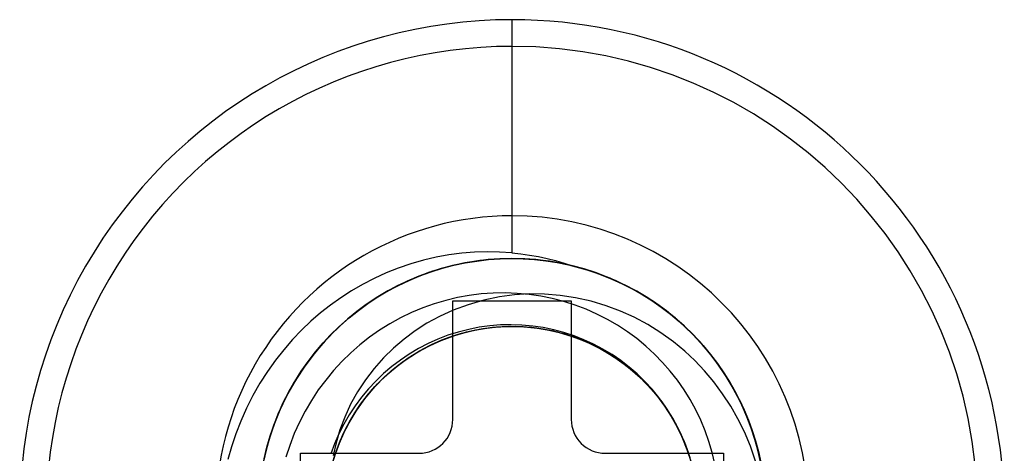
# Model space of a CAD drawing. Header units: millimetres. Extents: x -93 to 0, y 0 to 191.
# Tile 66 of 150: x -88.51 to -82.69, y 148.6 to 151.16. Entities that reach past the tile are written whole.
import ezdxf

# ---------------------------------------------------------------- set-up
doc = ezdxf.new("R2010")
doc.units = ezdxf.units.MM
doc.layers.add('MAIN-1', color=7, linetype='Continuous')
doc.layers.add('MAIN-2', color=7, linetype='Continuous')

msp = doc.modelspace()

# ---------------------------------------------------------------- linework, layer by layer
at = {"layer": 'MAIN-1'}
for p, q in [((-85.95, 148.8), (-85.95, 149.5)), ((-85.95, 149.5), (-85.25, 149.5)), ((-85.25, 149.5), (-85.25, 148.8)), ((-86.85, 147.9), (-86.85, 148.6)), ((-86.85, 148.6), (-86.15, 148.6)), ((-85.05, 148.6), (-84.35, 148.6)), ((-84.35, 148.6), (-84.35, 147.9))]:
    msp.add_line(p, q, dxfattribs=at)
for centre, radius, start, end in [((-85.6, 148.25), 1.7525, 89.99998, 270.00002), ((-85.6, 148.25), 1.7525, 270.00002, 89.99998), ((-86.15, 148.8), 0.2, 270.00002, 0), ((-85.05, 148.8), 0.2, 180.00002, 270.00002)]:
    msp.add_arc(centre, radius, start, end, dxfattribs=at)
at = {"layer": 'MAIN-2'}
for p, q in [((-85.6, 151.16), (-85.6, 149.7836)), ((-85.6, 151.16), (-85.6, 151.16)), ((-85.6, 151.0025), (-85.6, 150.0025)), ((-85.6, 151.0025), (-85.6, 151.0025)), ((-85.6, 150.0025), (-85.6, 150.0025)), ((-86.0479, 149.7576), (-86.1232, 149.74)), ((-85.9726, 149.7713), (-86.0479, 149.7576)), ((-85.8973, 149.7811), (-85.9726, 149.7713)), ((-85.8222, 149.7872), (-85.8973, 149.7811)), ((-85.7475, 149.7896), (-85.8222, 149.7872)), ((-85.6734, 149.7884), (-85.7475, 149.7896)), ((-85.6, 149.75), (-85.6952, 149.747)), ((-85.6, 149.7836), (-85.6734, 149.7884)), ((-85.6, 149.7497), (-85.671, 149.7481)), ((-85.6, 149.7499), (-85.6709, 149.7482)), ((-85.6, 149.7498), (-85.6705, 149.7482)), ((-85.6, 149.7498), (-85.6702, 149.7481)), ((-85.6, 149.7497), (-85.6702, 149.7481)), ((-85.6, 149.7496), (-85.6699, 149.748)), ((-85.6, 149.7498), (-85.6697, 149.7482)), ((-85.6692, 149.7481), (-85.6, 149.7498)), ((-85.6, 149.7836), (-85.5478, 149.778)), ((-85.6, 149.75), (-85.6, 149.75)), ((-85.6, 149.75), (-85.6, 149.75)), ((-85.5398, 149.7488), (-85.6, 149.75)), ((-85.5305, 149.7482), (-85.6, 149.7499)), ((-85.6, 149.7498), (-85.5332, 149.7484)), ((-85.53, 149.7482), (-85.6, 149.7498)), ((-85.53, 149.7481), (-85.6, 149.7498)), ((-85.5262, 149.7479), (-85.6, 149.7498)), ((-85.5303, 149.7481), (-85.6, 149.7497)), ((-85.5245, 149.7477), (-85.6, 149.7497)), ((-85.5284, 149.748), (-85.6, 149.7496)), ((-85.5478, 149.778), (-85.4958, 149.7706)), ((-85.4797, 149.7451), (-85.5398, 149.7488)), ((-85.4958, 149.7706), (-85.4441, 149.7614)), ((-85.4441, 149.7614), (-85.3929, 149.7503)), ((-85.3929, 149.7503), (-85.3421, 149.7375)), ((-86.272, 149.6932), (-86.3444, 149.6645)), ((-86.1981, 149.7185), (-86.272, 149.6932)), ((-86.1232, 149.74), (-86.1981, 149.7185)), ((-86.0179, 149.6904), (-86.0854, 149.669)), ((-86.0178, 149.6905), (-86.0853, 149.6691)), ((-86.0169, 149.6908), (-86.0847, 149.6694)), ((-86.0163, 149.691), (-86.0836, 149.6698)), ((-86.0781, 149.6717), (-86.0115, 149.6924)), ((-85.9781, 149.7016), (-86.0702, 149.6744)), ((-85.9519, 149.7078), (-86.0205, 149.6895)), ((-85.951, 149.7081), (-86.0194, 149.6899)), ((-85.9496, 149.7084), (-86.0183, 149.6902)), ((-85.9496, 149.7085), (-86.0179, 149.6904)), ((-85.9494, 149.7087), (-86.0178, 149.6905)), ((-85.9482, 149.7089), (-86.0169, 149.6908)), ((-85.948, 149.709), (-86.0163, 149.691)), ((-86.0115, 149.6924), (-85.9441, 149.7099)), ((-85.8846, 149.7227), (-85.9781, 149.7016)), ((-85.8824, 149.7229), (-85.9519, 149.7078)), ((-85.8818, 149.7231), (-85.951, 149.7081)), ((-85.8806, 149.7234), (-85.9496, 149.7085)), ((-85.8803, 149.7233), (-85.9496, 149.7084)), ((-85.8802, 149.7235), (-85.9494, 149.7087)), ((-85.879, 149.7237), (-85.9482, 149.7089)), ((-85.879, 149.7237), (-85.948, 149.709)), ((-85.9441, 149.7099), (-85.876, 149.7242)), ((-85.7902, 149.7379), (-85.8846, 149.7227)), ((-85.8123, 149.7346), (-85.8824, 149.7229)), ((-85.812, 149.7348), (-85.8818, 149.7231)), ((-85.811, 149.735), (-85.8806, 149.7234)), ((-85.8105, 149.7349), (-85.8803, 149.7233)), ((-85.8105, 149.735), (-85.8802, 149.7235)), ((-85.8093, 149.7351), (-85.879, 149.7237)), ((-85.8096, 149.7351), (-85.879, 149.7237)), ((-85.876, 149.7242), (-85.8074, 149.7353)), ((-85.7418, 149.743), (-85.8123, 149.7346)), ((-85.7416, 149.7432), (-85.812, 149.7348)), ((-85.7409, 149.7433), (-85.811, 149.735)), ((-85.7404, 149.7432), (-85.8105, 149.7349)), ((-85.7404, 149.7432), (-85.8105, 149.735)), ((-85.7398, 149.7432), (-85.8096, 149.7351)), ((-85.7395, 149.7433), (-85.8093, 149.7351)), ((-85.8074, 149.7353), (-85.7384, 149.7433)), ((-85.6952, 149.747), (-85.7902, 149.7379)), ((-85.671, 149.7481), (-85.7418, 149.743)), ((-85.6709, 149.7482), (-85.7416, 149.7432)), ((-85.6705, 149.7482), (-85.7409, 149.7433)), ((-85.6702, 149.7481), (-85.7404, 149.7432)), ((-85.6702, 149.7481), (-85.7404, 149.7432)), ((-85.6699, 149.748), (-85.7398, 149.7432)), ((-85.6697, 149.7482), (-85.7395, 149.7433)), ((-85.7384, 149.7433), (-85.6692, 149.7481)), ((-85.5332, 149.7484), (-85.4663, 149.7439)), ((-85.4609, 149.7433), (-85.5305, 149.7482)), ((-85.4606, 149.7432), (-85.5303, 149.7481)), ((-85.46, 149.7433), (-85.53, 149.7482)), ((-85.46, 149.7431), (-85.53, 149.7481)), ((-85.457, 149.7429), (-85.5284, 149.748)), ((-85.4524, 149.7425), (-85.5262, 149.7479)), ((-85.4491, 149.7421), (-85.5245, 149.7477)), ((-85.4197, 149.7391), (-85.4797, 149.7451)), ((-85.4663, 149.7439), (-85.3996, 149.7365)), ((-85.3914, 149.7352), (-85.4609, 149.7433)), ((-85.3911, 149.7351), (-85.4606, 149.7432)), ((-85.3903, 149.7352), (-85.46, 149.7433)), ((-85.3904, 149.735), (-85.46, 149.7431)), ((-85.3858, 149.7344), (-85.457, 149.7429)), ((-85.3788, 149.7334), (-85.4524, 149.7425)), ((-85.3742, 149.7326), (-85.4491, 149.7421)), ((-85.3601, 149.7307), (-85.4197, 149.7391)), ((-85.3996, 149.7365), (-85.3331, 149.726)), ((-85.3223, 149.7238), (-85.3914, 149.7352)), ((-85.3219, 149.7237), (-85.3911, 149.7351)), ((-85.3211, 149.7235), (-85.3904, 149.735)), ((-85.3209, 149.7237), (-85.3903, 149.7352)), ((-85.3151, 149.7225), (-85.3858, 149.7344)), ((-85.3055, 149.7206), (-85.3788, 149.7334)), ((-85.2997, 149.7194), (-85.3742, 149.7326)), ((-85.3009, 149.7199), (-85.3601, 149.7307)), ((-85.3421, 149.7375), (-85.2917, 149.7229)), ((-85.3331, 149.726), (-85.2669, 149.7124)), ((-85.2535, 149.7091), (-85.3223, 149.7238)), ((-85.2532, 149.7091), (-85.3219, 149.7237)), ((-85.2524, 149.7089), (-85.3211, 149.7235)), ((-85.252, 149.709), (-85.3209, 149.7237)), ((-85.2449, 149.7072), (-85.3151, 149.7225)), ((-85.2328, 149.7042), (-85.3055, 149.7206)), ((-85.2421, 149.7067), (-85.3009, 149.7199)), ((-85.2261, 149.7025), (-85.2997, 149.7194)), ((-85.2917, 149.7229), (-85.242, 149.7066)), ((-85.2669, 149.7124), (-85.2013, 149.6958)), ((-85.1854, 149.6913), (-85.2535, 149.7091)), ((-85.185, 149.6912), (-85.2532, 149.7091)), ((-85.1845, 149.6911), (-85.2524, 149.7089)), ((-85.184, 149.691), (-85.252, 149.709)), ((-85.1757, 149.6886), (-85.2449, 149.7072)), ((-85.1609, 149.6841), (-85.2328, 149.7042)), ((-85.1536, 149.6819), (-85.2261, 149.7025)), ((-85.2013, 149.6958), (-85.1365, 149.6763)), ((-85.1182, 149.6702), (-85.1854, 149.6913)), ((-85.1175, 149.67), (-85.185, 149.6912)), ((-85.1176, 149.6701), (-85.1845, 149.6911)), ((-85.1169, 149.67), (-85.184, 149.691)), ((-86.4147, 149.6324), (-86.4828, 149.5972)), ((-86.3444, 149.6645), (-86.4147, 149.6324)), ((-86.1603, 149.6414), (-86.2481, 149.6027)), ((-86.1545, 149.6434), (-86.2194, 149.6158)), ((-86.1531, 149.6439), (-86.2181, 149.6164)), ((-86.1525, 149.6442), (-86.2176, 149.6166)), ((-86.1519, 149.6444), (-86.2171, 149.6167)), ((-86.1513, 149.6449), (-86.2166, 149.6172)), ((-86.1516, 149.6446), (-86.2166, 149.6171)), ((-86.1498, 149.6455), (-86.2146, 149.6181)), ((-86.2085, 149.6209), (-86.1439, 149.6478)), ((-86.0702, 149.6744), (-86.1603, 149.6414)), ((-86.0881, 149.668), (-86.1545, 149.6434)), ((-86.0868, 149.6685), (-86.1531, 149.6439)), ((-86.086, 149.6688), (-86.1525, 149.6442)), ((-86.0854, 149.669), (-86.1519, 149.6444)), ((-86.0853, 149.6691), (-86.1516, 149.6446)), ((-86.0847, 149.6694), (-86.1513, 149.6449)), ((-86.0836, 149.6698), (-86.1498, 149.6455)), ((-86.1439, 149.6478), (-86.0781, 149.6717)), ((-86.0205, 149.6895), (-86.0881, 149.668)), ((-86.0194, 149.6899), (-86.0868, 149.6685)), ((-86.0183, 149.6902), (-86.086, 149.6688)), ((-85.1077, 149.6667), (-85.1757, 149.6886)), ((-85.09, 149.6604), (-85.1609, 149.6841)), ((-85.0824, 149.6577), (-85.1536, 149.6819)), ((-85.1365, 149.6763), (-85.0727, 149.654)), ((-85.0521, 149.646), (-85.1182, 149.6702)), ((-85.0518, 149.646), (-85.1176, 149.6701)), ((-85.0507, 149.6455), (-85.1175, 149.67)), ((-85.051, 149.6458), (-85.1169, 149.67)), ((-85.0412, 149.6418), (-85.1077, 149.6667)), ((-85.0203, 149.6333), (-85.09, 149.6604)), ((-85.0129, 149.6302), (-85.0824, 149.6577)), ((-85.0727, 149.654), (-85.0102, 149.6288)), ((-84.9873, 149.6189), (-85.0521, 149.646)), ((-84.9873, 149.619), (-85.0518, 149.646)), ((-84.9865, 149.6187), (-85.051, 149.6458)), ((-84.985, 149.6178), (-85.0507, 149.6455)), ((-84.9762, 149.6139), (-85.0412, 149.6418)), ((-84.9521, 149.6026), (-85.0203, 149.6333)), ((-86.4828, 149.5972), (-86.5486, 149.5592)), ((-86.2827, 149.5853), (-86.3442, 149.552)), ((-86.2815, 149.5859), (-86.3432, 149.5528)), ((-86.2812, 149.586), (-86.343, 149.5527)), ((-86.2808, 149.5862), (-86.3426, 149.553)), ((-86.2802, 149.5868), (-86.3419, 149.5536)), ((-86.28, 149.5866), (-86.3417, 149.5535)), ((-86.2779, 149.5878), (-86.3395, 149.5547)), ((-86.3333, 149.5583), (-86.2717, 149.591)), ((-86.2481, 149.6027), (-86.333, 149.5587)), ((-86.2194, 149.6158), (-86.2827, 149.5853)), ((-86.2181, 149.6164), (-86.2815, 149.5859)), ((-86.2176, 149.6166), (-86.2812, 149.586)), ((-86.2171, 149.6167), (-86.2808, 149.5862)), ((-86.2166, 149.6172), (-86.2802, 149.5868)), ((-86.2166, 149.6171), (-86.28, 149.5866)), ((-86.2146, 149.6181), (-86.2779, 149.5878)), ((-86.2717, 149.591), (-86.2085, 149.6209)), ((-84.9452, 149.5994), (-85.0129, 149.6302)), ((-85.0102, 149.6288), (-84.9489, 149.6009)), ((-84.9243, 149.589), (-84.9873, 149.619)), ((-84.924, 149.5888), (-84.9873, 149.6189)), ((-84.9235, 149.5886), (-84.9865, 149.6187)), ((-84.9207, 149.587), (-84.985, 149.6178)), ((-84.9129, 149.583), (-84.9762, 149.6139)), ((-84.8855, 149.5687), (-84.9521, 149.6026)), ((-84.9489, 149.6009), (-84.8889, 149.5703)), ((-84.8796, 149.5655), (-84.9452, 149.5994)), ((-84.8629, 149.5563), (-84.9243, 149.589)), ((-84.8625, 149.556), (-84.924, 149.5888)), ((-84.862, 149.5558), (-84.9235, 149.5886)), ((-84.858, 149.5533), (-84.9207, 149.587)), ((-84.8512, 149.5493), (-84.9129, 149.583)), ((-86.6118, 149.5185), (-86.6727, 149.4753)), ((-86.5486, 149.5592), (-86.6118, 149.5185)), ((-86.4039, 149.5161), (-86.4618, 149.4774)), ((-86.403, 149.5166), (-86.4612, 149.4778)), ((-86.4031, 149.5169), (-86.4611, 149.4782)), ((-86.4024, 149.5172), (-86.4604, 149.4786)), ((-86.4016, 149.5175), (-86.4597, 149.4789)), ((-86.4017, 149.5178), (-86.4596, 149.4792)), ((-86.3993, 149.519), (-86.4573, 149.4805)), ((-86.4514, 149.4846), (-86.3932, 149.5228)), ((-86.333, 149.5587), (-86.4147, 149.5095)), ((-86.3442, 149.552), (-86.4039, 149.5161)), ((-86.3432, 149.5528), (-86.4031, 149.5169)), ((-86.343, 149.5527), (-86.403, 149.5166)), ((-86.3426, 149.553), (-86.4024, 149.5172)), ((-86.3419, 149.5536), (-86.4017, 149.5178)), ((-86.3417, 149.5535), (-86.4016, 149.5175)), ((-86.3395, 149.5547), (-86.3993, 149.519)), ((-86.3932, 149.5228), (-86.3333, 149.5583)), ((-85.9219, 149.5192), (-85.9911, 149.5027)), ((-85.8523, 149.5318), (-85.9219, 149.5192)), ((-85.7821, 149.5406), (-85.8523, 149.5318)), ((-85.7114, 149.5456), (-85.7821, 149.5406)), ((-85.6746, 149.5232), (-85.7666, 149.5036)), ((-85.6405, 149.5467), (-85.7114, 149.5456)), ((-85.5857, 149.5353), (-85.6746, 149.5232)), ((-85.5697, 149.5441), (-85.6405, 149.5467)), ((-85.4977, 149.5405), (-85.5857, 149.5353)), ((-85.4995, 149.5378), (-85.5697, 149.5441)), ((-85.4301, 149.5277), (-85.4995, 149.5378)), ((-85.4079, 149.5395), (-85.4977, 149.5405)), ((-85.3617, 149.5139), (-85.4301, 149.5277)), ((-85.3162, 149.5323), (-85.4079, 149.5395)), ((-85.2238, 149.5184), (-85.3162, 149.5323)), ((-85.1322, 149.4978), (-85.2238, 149.5184)), ((-84.8889, 149.5703), (-84.8303, 149.5371)), ((-84.8209, 149.5315), (-84.8855, 149.5687)), ((-84.8159, 149.5286), (-84.8796, 149.5655)), ((-84.8032, 149.5207), (-84.8629, 149.5563)), ((-84.8028, 149.5205), (-84.8625, 149.556)), ((-84.8022, 149.5201), (-84.862, 149.5558)), ((-84.7972, 149.5168), (-84.858, 149.5533)), ((-84.7912, 149.5128), (-84.8512, 149.5493)), ((-84.8303, 149.5371), (-84.7732, 149.5012)), ((-84.7582, 149.4913), (-84.8209, 149.5315)), ((-84.7543, 149.4886), (-84.8159, 149.5286)), ((-84.7452, 149.4825), (-84.8032, 149.5207)), ((-84.7449, 149.4823), (-84.8028, 149.5205)), ((-84.7441, 149.4817), (-84.8022, 149.5201)), ((-84.7382, 149.4774), (-84.7972, 149.5168)), ((-86.6727, 149.4753), (-86.7315, 149.4291)), ((-86.4618, 149.4774), (-86.518, 149.4359)), ((-86.4612, 149.4778), (-86.5176, 149.4363)), ((-86.4611, 149.4782), (-86.5175, 149.4366)), ((-86.4604, 149.4786), (-86.5168, 149.4371)), ((-86.4597, 149.4789), (-86.5161, 149.4375)), ((-86.4596, 149.4792), (-86.5159, 149.4378)), ((-86.4573, 149.4805), (-86.5136, 149.4393)), ((-86.5079, 149.4436), (-86.4514, 149.4846)), ((-86.4147, 149.5095), (-86.4929, 149.4553)), ((-86.1272, 149.4585), (-86.1935, 149.4309)), ((-86.0596, 149.4825), (-86.1272, 149.4585)), ((-85.9911, 149.5027), (-86.0596, 149.4825)), ((-85.95, 149.5), (-85.95, 149.5)), ((-85.8594, 149.477), (-85.9478, 149.4448)), ((-85.7666, 149.5036), (-85.8594, 149.477)), ((-85.2941, 149.4963), (-85.3617, 149.5139)), ((-85.2273, 149.475), (-85.2941, 149.4963)), ((-85.25, 149.5), (-85.25, 149.5)), ((-85.1617, 149.4501), (-85.2273, 149.475)), ((-85.0432, 149.4714), (-85.1322, 149.4978)), ((-84.9584, 149.4398), (-85.0432, 149.4714)), ((-84.7328, 149.4735), (-84.7912, 149.5128)), ((-84.7732, 149.5012), (-84.7176, 149.4628)), ((-84.6977, 149.448), (-84.7582, 149.4913)), ((-84.6943, 149.4454), (-84.7543, 149.4886)), ((-84.689, 149.4414), (-84.7452, 149.4825)), ((-84.6887, 149.4414), (-84.7449, 149.4823)), ((-84.6877, 149.4405), (-84.7441, 149.4817)), ((-84.6811, 149.4352), (-84.7382, 149.4774)), ((-84.6763, 149.4314), (-84.7328, 149.4735)), ((-84.7176, 149.4628), (-84.6639, 149.4219)), ((-86.7315, 149.4291), (-86.7886, 149.3797)), ((-86.6157, 149.3535), (-86.5627, 149.3999)), ((-86.518, 149.4359), (-86.5726, 149.3916)), ((-86.5175, 149.4366), (-86.5722, 149.3921)), ((-86.5176, 149.4363), (-86.5721, 149.392)), ((-86.5168, 149.4371), (-86.5716, 149.3926)), ((-86.5161, 149.4375), (-86.5707, 149.3933)), ((-86.5159, 149.4378), (-86.5705, 149.3935)), ((-86.5136, 149.4393), (-86.568, 149.3955)), ((-86.4929, 149.4553), (-86.5675, 149.3963)), ((-86.5627, 149.3999), (-86.5079, 149.4436)), ((-86.2582, 149.3997), (-86.3213, 149.3651)), ((-86.1935, 149.4309), (-86.2582, 149.3997)), ((-86.0285, 149.4082), (-86.1026, 149.3675)), ((-85.9478, 149.4448), (-86.0285, 149.4082)), ((-85.0977, 149.4218), (-85.1617, 149.4501)), ((-85.0356, 149.3903), (-85.0977, 149.4218)), ((-84.8773, 149.4029), (-84.9584, 149.4398)), ((-84.7978, 149.3598), (-84.8773, 149.4029)), ((-84.6394, 149.4018), (-84.6977, 149.448)), ((-84.6362, 149.399), (-84.6943, 149.4454)), ((-84.6345, 149.3977), (-84.689, 149.4414)), ((-84.6343, 149.3976), (-84.6887, 149.4414)), ((-84.633, 149.3965), (-84.6877, 149.4405)), ((-84.626, 149.3903), (-84.6811, 149.4352)), ((-84.6215, 149.3865), (-84.6763, 149.4314)), ((-84.6639, 149.4219), (-84.6121, 149.3787)), ((-84.5834, 149.3527), (-84.6394, 149.4018)), ((-86.7886, 149.3797), (-86.844, 149.3271)), ((-86.6253, 149.3445), (-86.6759, 149.2947)), ((-86.6247, 149.3452), (-86.6756, 149.2953)), ((-86.6249, 149.3449), (-86.6755, 149.2952)), ((-86.6247, 149.345), (-86.6752, 149.2955)), ((-86.6235, 149.3464), (-86.6742, 149.2969)), ((-86.6234, 149.3464), (-86.6741, 149.2967)), ((-86.6206, 149.349), (-86.6712, 149.2999)), ((-86.6666, 149.3045), (-86.6157, 149.3535)), ((-86.5675, 149.3963), (-86.6383, 149.3325)), ((-86.5726, 149.3916), (-86.6253, 149.3445)), ((-86.5722, 149.3921), (-86.6249, 149.3449)), ((-86.5716, 149.3926), (-86.6247, 149.3452)), ((-86.5721, 149.392), (-86.6247, 149.345)), ((-86.5707, 149.3933), (-86.6235, 149.3464)), ((-86.5705, 149.3935), (-86.6234, 149.3464)), ((-86.568, 149.3955), (-86.6206, 149.349)), ((-86.3213, 149.3651), (-86.3824, 149.327)), ((-86.1026, 149.3675), (-86.1721, 149.3229)), ((-85.7938, 149.3438), (-85.8561, 149.3316)), ((-85.8158, 149.3284), (-85.7372, 149.3413)), ((-85.7939, 149.3327), (-85.715, 149.3438)), ((-85.7309, 149.3525), (-85.7938, 149.3438)), ((-85.7924, 149.333), (-85.714, 149.3441)), ((-85.7899, 149.3331), (-85.7116, 149.3441)), ((-85.7717, 149.3361), (-85.6925, 149.3457)), ((-85.766, 149.3372), (-85.6989, 149.3454)), ((-85.7643, 149.3374), (-85.6855, 149.3463)), ((-85.7536, 149.3391), (-85.6863, 149.3464)), ((-85.7372, 149.3413), (-85.6579, 149.3485)), ((-85.6677, 149.3576), (-85.7309, 149.3525)), ((-85.715, 149.3438), (-85.6355, 149.3491)), ((-85.714, 149.3441), (-85.6349, 149.3493)), ((-85.7116, 149.3441), (-85.6332, 149.3494)), ((-85.6989, 149.3454), (-85.6314, 149.3494)), ((-85.6925, 149.3457), (-85.6129, 149.3496)), ((-85.6863, 149.3464), (-85.6188, 149.3496)), ((-85.6855, 149.3463), (-85.6064, 149.3496)), ((-85.6042, 149.3591), (-85.6677, 149.3576)), ((-85.6579, 149.3485), (-85.5783, 149.3497)), ((-85.6355, 149.3491), (-85.5558, 149.3487)), ((-85.6349, 149.3493), (-85.5553, 149.3488)), ((-85.6332, 149.3494), (-85.5545, 149.3491)), ((-85.6314, 149.3494), (-85.5637, 149.3493)), ((-85.6188, 149.3496), (-85.5512, 149.3488)), ((-85.6129, 149.3496), (-85.5333, 149.3478)), ((-85.6064, 149.3496), (-85.5272, 149.3472)), ((-85.5409, 149.3569), (-85.6042, 149.3591)), ((-85.5783, 149.3497), (-85.4988, 149.3451)), ((-85.5637, 149.3493), (-85.4963, 149.3451)), ((-85.5558, 149.3487), (-85.4764, 149.3426)), ((-85.5553, 149.3488), (-85.4758, 149.3426)), ((-85.5545, 149.3491), (-85.4759, 149.3429)), ((-85.5512, 149.3488), (-85.4837, 149.3438)), ((-85.4778, 149.3512), (-85.5409, 149.3569)), ((-85.5333, 149.3478), (-85.454, 149.3402)), ((-85.5272, 149.3472), (-85.4483, 149.3393)), ((-85.4988, 149.3451), (-85.4198, 149.3348)), ((-85.4963, 149.3451), (-85.4292, 149.3366)), ((-85.4837, 149.3438), (-85.4167, 149.3346)), ((-85.4153, 149.3419), (-85.4778, 149.3512)), ((-85.4764, 149.3426), (-85.3975, 149.3309)), ((-85.4759, 149.3429), (-85.3977, 149.331)), ((-85.4758, 149.3426), (-85.3968, 149.3306)), ((-85.3535, 149.3291), (-85.4153, 149.3419)), ((-84.9757, 149.3557), (-85.0356, 149.3903)), ((-84.918, 149.3179), (-84.9757, 149.3557)), ((-84.7196, 149.3105), (-84.7978, 149.3598)), ((-84.5801, 149.3495), (-84.6362, 149.399)), ((-84.5819, 149.3513), (-84.6345, 149.3977)), ((-84.5818, 149.3512), (-84.6343, 149.3976)), ((-84.5803, 149.3499), (-84.633, 149.3965)), ((-84.5728, 149.3427), (-84.626, 149.3903)), ((-84.5688, 149.339), (-84.6215, 149.3865)), ((-84.6121, 149.3787), (-84.5624, 149.3332)), ((-84.5298, 149.3008), (-84.5834, 149.3527)), ((-84.5314, 149.3022), (-84.5819, 149.3513)), ((-84.5313, 149.3022), (-84.5818, 149.3512)), ((-84.5296, 149.3006), (-84.5803, 149.3499)), ((-84.5265, 149.2973), (-84.5801, 149.3495)), ((-84.5219, 149.2925), (-84.5728, 149.3427)), ((-86.844, 149.3271), (-86.8977, 149.2711)), ((-86.6759, 149.2947), (-86.7243, 149.2425)), ((-86.6756, 149.2953), (-86.724, 149.243)), ((-86.6755, 149.2952), (-86.7237, 149.2432)), ((-86.6752, 149.2955), (-86.7234, 149.2435)), ((-86.6742, 149.2969), (-86.7226, 149.2448)), ((-86.6741, 149.2967), (-86.7225, 149.2447)), ((-86.6712, 149.2999), (-86.7195, 149.2482)), ((-86.7153, 149.2529), (-86.6666, 149.3045)), ((-86.6383, 149.3325), (-86.7052, 149.2642)), ((-86.4415, 149.2856), (-86.4985, 149.241)), ((-86.3824, 149.327), (-86.4415, 149.2856)), ((-86.1721, 149.3229), (-86.2379, 149.2742)), ((-86.0434, 149.2563), (-85.9693, 149.2857)), ((-85.9783, 149.2966), (-86.0378, 149.2739)), ((-86.0258, 149.2643), (-85.9627, 149.2885)), ((-86.0226, 149.2653), (-85.9481, 149.2934)), ((-86.02, 149.2662), (-85.9458, 149.2939)), ((-86.0195, 149.2665), (-85.9444, 149.2943)), ((-86.0141, 149.269), (-85.9507, 149.2926)), ((-86.002, 149.2739), (-85.9268, 149.3002)), ((-85.9939, 149.277), (-85.919, 149.3027)), ((-85.9177, 149.3158), (-85.9783, 149.2966)), ((-85.9693, 149.2857), (-85.8933, 149.3098)), ((-85.9627, 149.2885), (-85.8982, 149.3087)), ((-85.9507, 149.2926), (-85.886, 149.3121)), ((-85.9481, 149.2934), (-85.8717, 149.3159)), ((-85.9458, 149.2939), (-85.8698, 149.3163)), ((-85.9444, 149.2943), (-85.8676, 149.3165)), ((-85.9268, 149.3002), (-85.8499, 149.3209)), ((-85.919, 149.3027), (-85.8423, 149.3228)), ((-85.8561, 149.3316), (-85.9177, 149.3158)), ((-85.8982, 149.3087), (-85.8325, 149.325)), ((-85.8933, 149.3098), (-85.8158, 149.3284)), ((-85.886, 149.3121), (-85.8202, 149.3276)), ((-85.8717, 149.3159), (-85.7939, 149.3327)), ((-85.8698, 149.3163), (-85.7924, 149.333)), ((-85.8676, 149.3165), (-85.7899, 149.3331)), ((-85.8499, 149.3209), (-85.7717, 149.3361)), ((-85.8423, 149.3228), (-85.7643, 149.3374)), ((-85.8325, 149.325), (-85.766, 149.3372)), ((-85.8202, 149.3276), (-85.7536, 149.3391)), ((-85.454, 149.3402), (-85.3755, 149.3268)), ((-85.4483, 149.3393), (-85.3702, 149.3257)), ((-85.4292, 149.3366), (-85.3628, 149.324)), ((-85.4198, 149.3348), (-85.3417, 149.3188)), ((-85.4167, 149.3346), (-85.3505, 149.3213)), ((-85.3977, 149.331), (-85.3205, 149.3135)), ((-85.3975, 149.3309), (-85.3198, 149.3135)), ((-85.3968, 149.3306), (-85.3191, 149.3132)), ((-85.3755, 149.3268), (-85.2982, 149.3077)), ((-85.3702, 149.3257), (-85.2933, 149.3064)), ((-85.3628, 149.324), (-85.2972, 149.3073)), ((-85.2927, 149.3129), (-85.3535, 149.3291)), ((-85.3505, 149.3213), (-85.2851, 149.3039)), ((-85.3417, 149.3188), (-85.265, 149.2973)), ((-85.3205, 149.3135), (-85.2446, 149.2905)), ((-85.3198, 149.3135), (-85.2435, 149.2906)), ((-85.3191, 149.3132), (-85.243, 149.2903)), ((-85.2982, 149.3077), (-85.2225, 149.2829)), ((-85.2972, 149.3073), (-85.2328, 149.2867)), ((-85.2933, 149.3064), (-85.218, 149.2815)), ((-85.233, 149.2933), (-85.2927, 149.3129)), ((-85.2851, 149.3039), (-85.221, 149.2825)), ((-85.265, 149.2973), (-85.19, 149.2704)), ((-85.2446, 149.2905), (-85.1702, 149.2621)), ((-85.2435, 149.2906), (-85.1691, 149.2621)), ((-85.243, 149.2903), (-85.169, 149.262)), ((-85.1746, 149.2704), (-85.233, 149.2933)), ((-85.2328, 149.2867), (-85.1698, 149.2622)), ((-84.8623, 149.2769), (-84.918, 149.3179)), ((-84.6455, 149.2575), (-84.7196, 149.3105)), ((-84.5183, 149.2889), (-84.5688, 149.339)), ((-84.5624, 149.3332), (-84.5148, 149.2854)), ((-84.4829, 149.2505), (-84.5314, 149.3022)), ((-84.483, 149.2507), (-84.5313, 149.3022)), ((-84.4788, 149.2461), (-84.5298, 149.3008)), ((-84.481, 149.2487), (-84.5296, 149.3006)), ((-84.4755, 149.2424), (-84.5265, 149.2973)), ((-84.4734, 149.2399), (-84.5219, 149.2925)), ((-84.4702, 149.2365), (-84.5183, 149.2889)), ((-84.5148, 149.2854), (-84.4694, 149.2355)), ((-86.8977, 149.2711), (-86.9494, 149.2118)), ((-86.7243, 149.2425), (-86.7703, 149.1879)), ((-86.724, 149.243), (-86.7698, 149.1886)), ((-86.7234, 149.2435), (-86.7691, 149.1892)), ((-86.7237, 149.2432), (-86.7691, 149.1893)), ((-86.7226, 149.2448), (-86.7685, 149.1902)), ((-86.7225, 149.2447), (-86.7682, 149.1906)), ((-86.7052, 149.2642), (-86.7677, 149.1915)), ((-86.7195, 149.2482), (-86.7654, 149.1942)), ((-86.7617, 149.1988), (-86.7153, 149.2529)), ((-86.4985, 149.241), (-86.5531, 149.1933)), ((-86.2379, 149.2742), (-86.3003, 149.2211)), ((-86.1648, 149.1934), (-86.095, 149.2319)), ((-86.163, 149.195), (-86.0926, 149.2334)), ((-86.1618, 149.1953), (-86.0921, 149.2333)), ((-86.0958, 149.2479), (-86.1524, 149.2186)), ((-86.1469, 149.2043), (-86.0873, 149.2361)), ((-86.1455, 149.2051), (-86.075, 149.2421)), ((-86.1379, 149.2092), (-86.0668, 149.2459)), ((-86.1359, 149.2104), (-86.0759, 149.2416)), ((-86.1151, 149.2216), (-86.0434, 149.2563)), ((-86.0378, 149.2739), (-86.0958, 149.2479)), ((-86.095, 149.2319), (-86.0226, 149.2653)), ((-86.0926, 149.2334), (-86.0195, 149.2665)), ((-86.0921, 149.2333), (-86.02, 149.2662)), ((-86.0873, 149.2361), (-86.0258, 149.2643)), ((-86.0759, 149.2416), (-86.0141, 149.269)), ((-86.075, 149.2421), (-86.002, 149.2739)), ((-86.0668, 149.2459), (-85.9939, 149.277)), ((-85.2225, 149.2829), (-85.1487, 149.2528)), ((-85.221, 149.2825), (-85.1583, 149.2572)), ((-85.218, 149.2815), (-85.1446, 149.2511)), ((-85.19, 149.2704), (-85.1171, 149.2382)), ((-85.1177, 149.2442), (-85.1746, 149.2704)), ((-85.1702, 149.2621), (-85.0978, 149.2283)), ((-85.1698, 149.2622), (-85.1084, 149.2339)), ((-85.1691, 149.2621), (-85.0971, 149.2282)), ((-85.169, 149.262), (-85.0975, 149.2285)), ((-85.1583, 149.2572), (-85.0972, 149.2281)), ((-85.1487, 149.2528), (-85.0773, 149.2174)), ((-85.1446, 149.2511), (-85.0735, 149.2154)), ((-85.0624, 149.215), (-85.1177, 149.2442)), ((-85.1171, 149.2382), (-85.0468, 149.2007)), ((-85.1084, 149.2339), (-85.0488, 149.2018)), ((-85.0978, 149.2283), (-85.0278, 149.1893)), ((-85.0975, 149.2285), (-85.0288, 149.19)), ((-85.0972, 149.2281), (-85.038, 149.1954)), ((-85.0971, 149.2282), (-85.0277, 149.1891)), ((-84.8088, 149.2329), (-84.8623, 149.2769)), ((-84.7578, 149.1861), (-84.8088, 149.2329)), ((-84.579, 149.2034), (-84.6455, 149.2575)), ((-84.437, 149.1969), (-84.483, 149.2507)), ((-84.4366, 149.1964), (-84.4829, 149.2505)), ((-84.4348, 149.1944), (-84.481, 149.2487)), ((-84.4304, 149.1888), (-84.4788, 149.2461)), ((-84.4274, 149.1852), (-84.4755, 149.2424)), ((-84.4274, 149.1849), (-84.4734, 149.2399)), ((-84.4247, 149.1818), (-84.4702, 149.2365)), ((-84.4694, 149.2355), (-84.4263, 149.1836)), ((-86.9494, 149.2118), (-86.9988, 149.1493)), ((-86.7677, 149.1915), (-86.8255, 149.1149)), ((-86.7703, 149.1879), (-86.8136, 149.1311)), ((-86.7698, 149.1886), (-86.8127, 149.1324)), ((-86.7691, 149.1892), (-86.8122, 149.1329)), ((-86.7685, 149.1902), (-86.8119, 149.1336)), ((-86.7691, 149.1893), (-86.8119, 149.1334)), ((-86.7682, 149.1906), (-86.8112, 149.1346)), ((-86.7654, 149.1942), (-86.8088, 149.138)), ((-86.8055, 149.1426), (-86.7617, 149.1988)), ((-86.5531, 149.1933), (-86.6052, 149.1426)), ((-86.3003, 149.2211), (-86.3594, 149.1633)), ((-86.2727, 149.1198), (-86.2067, 149.1671)), ((-86.2071, 149.1861), (-86.26, 149.1505)), ((-86.2598, 149.1299), (-86.2045, 149.1688)), ((-86.2501, 149.1373), (-86.1842, 149.1819)), ((-86.2497, 149.1374), (-86.1939, 149.1756)), ((-86.2317, 149.1501), (-86.1648, 149.1934)), ((-86.2302, 149.1516), (-86.163, 149.195)), ((-86.2289, 149.1522), (-86.1618, 149.1953)), ((-86.2131, 149.1629), (-86.1455, 149.2051)), ((-86.1524, 149.2186), (-86.2071, 149.1861)), ((-86.2067, 149.1671), (-86.1379, 149.2092)), ((-86.2045, 149.1688), (-86.1469, 149.2043)), ((-86.1939, 149.1756), (-86.1359, 149.2104)), ((-86.1842, 149.1819), (-86.1151, 149.2216)), ((-85.0773, 149.2174), (-85.0086, 149.177)), ((-85.0735, 149.2154), (-85.005, 149.1747)), ((-85.0088, 149.1826), (-85.0624, 149.215)), ((-85.0488, 149.2018), (-84.9914, 149.1662)), ((-85.0468, 149.2007), (-84.9795, 149.1582)), ((-85.038, 149.1954), (-84.9809, 149.1591)), ((-85.0288, 149.19), (-84.9632, 149.1467)), ((-85.0278, 149.1893), (-84.9609, 149.1453)), ((-85.0277, 149.1891), (-84.9613, 149.1451)), ((-84.9572, 149.1474), (-85.0088, 149.1826)), ((-85.0086, 149.177), (-84.9429, 149.1318)), ((-85.005, 149.1747), (-84.9396, 149.1292)), ((-84.7095, 149.1367), (-84.7578, 149.1861)), ((-84.5192, 149.1476), (-84.579, 149.2034)), ((-84.3936, 149.1409), (-84.437, 149.1969)), ((-84.3929, 149.14), (-84.4366, 149.1964)), ((-84.3911, 149.1378), (-84.4348, 149.1944)), ((-84.385, 149.1293), (-84.4304, 149.1888)), ((-84.3823, 149.1257), (-84.4274, 149.1852)), ((-84.3841, 149.1279), (-84.4274, 149.1849)), ((-84.4263, 149.1836), (-84.3855, 149.1298)), ((-84.3819, 149.1251), (-84.4247, 149.1818)), ((-86.9988, 149.1493), (-87.0458, 149.0834)), ((-86.8255, 149.1149), (-86.8784, 149.0346)), ((-86.8136, 149.1311), (-86.8541, 149.0725)), ((-86.8127, 149.1324), (-86.8528, 149.0743)), ((-86.8122, 149.1329), (-86.8525, 149.0747)), ((-86.8119, 149.1336), (-86.8524, 149.075)), ((-86.8119, 149.1334), (-86.852, 149.0757)), ((-86.8112, 149.1346), (-86.8514, 149.0767)), ((-86.8088, 149.138), (-86.8494, 149.0798)), ((-86.8465, 149.0843), (-86.8055, 149.1426)), ((-86.6052, 149.1426), (-86.6546, 149.089)), ((-86.3594, 149.1633), (-86.4148, 149.1008)), ((-86.3108, 149.112), (-86.3593, 149.0707)), ((-86.3385, 149.0647), (-86.2775, 149.1161)), ((-86.3352, 149.0678), (-86.2727, 149.1198)), ((-86.3126, 149.0879), (-86.2501, 149.1373)), ((-86.3126, 149.0877), (-86.2598, 149.1299)), ((-86.26, 149.1505), (-86.3108, 149.112)), ((-86.3031, 149.0958), (-86.2497, 149.1374)), ((-86.2953, 149.1021), (-86.2317, 149.1501)), ((-86.2939, 149.1033), (-86.2302, 149.1516)), ((-86.2929, 149.1043), (-86.2289, 149.1522)), ((-86.2775, 149.1161), (-86.2131, 149.1629)), ((-84.9914, 149.1662), (-84.9362, 149.1271)), ((-84.9809, 149.1591), (-84.9262, 149.1194)), ((-84.9795, 149.1582), (-84.9155, 149.1109)), ((-84.9632, 149.1467), (-84.901, 149.0989)), ((-84.9613, 149.1451), (-84.8981, 149.0964)), ((-84.9609, 149.1453), (-84.8975, 149.0964)), ((-84.9076, 149.1093), (-84.9572, 149.1474)), ((-84.9429, 149.1318), (-84.8807, 149.0821)), ((-84.9396, 149.1292), (-84.8776, 149.0791)), ((-84.9362, 149.1271), (-84.8836, 149.0847)), ((-84.9262, 149.1194), (-84.874, 149.0764)), ((-84.9155, 149.1109), (-84.855, 149.0589)), ((-84.8602, 149.0683), (-84.9076, 149.1093)), ((-84.6642, 149.0851), (-84.7095, 149.1367)), ((-84.4627, 149.0874), (-84.5192, 149.1476)), ((-84.3529, 149.0829), (-84.3936, 149.1409)), ((-84.3519, 149.0817), (-84.3929, 149.14)), ((-84.3501, 149.0791), (-84.3911, 149.1378)), ((-84.3855, 149.1298), (-84.3471, 149.0741)), ((-84.3428, 149.0678), (-84.385, 149.1293)), ((-84.3437, 149.069), (-84.3841, 149.1279)), ((-84.3404, 149.0643), (-84.3823, 149.1257)), ((-84.3419, 149.0665), (-84.3819, 149.1251)), ((-87.0458, 149.0834), (-87.09, 149.0143)), ((-86.8541, 149.0725), (-86.8916, 149.0121)), ((-86.8528, 149.0743), (-86.8901, 149.0147)), ((-86.8524, 149.075), (-86.89, 149.0148)), ((-86.8525, 149.0747), (-86.8899, 149.015)), ((-86.852, 149.0757), (-86.8892, 149.0162)), ((-86.8514, 149.0767), (-86.8888, 149.0172)), ((-86.8494, 149.0798), (-86.8872, 149.0198)), ((-86.8846, 149.0243), (-86.8465, 149.0843)), ((-86.6546, 149.089), (-86.7013, 149.0327)), ((-86.4148, 149.1008), (-86.4661, 149.0338)), ((-86.4097, 148.994), (-86.3539, 149.0506)), ((-86.4096, 148.9946), (-86.3532, 149.0516)), ((-86.3593, 149.0707), (-86.4054, 149.0267)), ((-86.4016, 149.0033), (-86.3538, 149.0511)), ((-86.3956, 149.0091), (-86.3385, 149.0647)), ((-86.3936, 149.0114), (-86.3352, 149.0678)), ((-86.3713, 149.0341), (-86.3126, 149.0879)), ((-86.3628, 149.0423), (-86.3126, 149.0877)), ((-86.3552, 149.0496), (-86.2953, 149.1021)), ((-86.3539, 149.0506), (-86.2939, 149.1033)), ((-86.3538, 149.0511), (-86.3031, 149.0958)), ((-86.3532, 149.0516), (-86.2929, 149.1043)), ((-84.901, 149.0989), (-84.8423, 149.0469)), ((-84.8981, 149.0964), (-84.8386, 149.0434)), ((-84.8975, 149.0964), (-84.838, 149.0431)), ((-84.8836, 149.0847), (-84.8337, 149.039)), ((-84.8807, 149.0821), (-84.8223, 149.0279)), ((-84.8776, 149.0791), (-84.8192, 149.0247)), ((-84.874, 149.0764), (-84.8247, 149.0303)), ((-84.815, 149.0247), (-84.8602, 149.0683)), ((-84.855, 149.0589), (-84.7985, 149.0028)), ((-84.622, 149.0313), (-84.6642, 149.0851)), ((-84.4075, 149.0213), (-84.4627, 149.0874)), ((-84.315, 149.0233), (-84.3529, 149.0829)), ((-84.3138, 149.0216), (-84.3519, 149.0817)), ((-84.3121, 149.0187), (-84.3501, 149.0791)), ((-84.3471, 149.0741), (-84.3112, 149.0166)), ((-84.3062, 149.0085), (-84.3437, 149.069)), ((-84.3038, 149.0045), (-84.3428, 149.0678)), ((-84.3048, 149.0062), (-84.3419, 149.0665)), ((-84.3017, 149.0011), (-84.3404, 149.0643)), ((-87.09, 149.0143), (-87.1312, 148.9417)), ((-86.8916, 149.0121), (-86.9261, 148.9502)), ((-86.8784, 149.0346), (-86.926, 148.9512)), ((-86.89, 149.0148), (-86.9246, 148.9532)), ((-86.8901, 149.0147), (-86.9244, 148.9536)), ((-86.8899, 149.015), (-86.9243, 148.9537)), ((-86.8892, 149.0162), (-86.9236, 148.9552)), ((-86.8888, 149.0172), (-86.9233, 148.9561)), ((-86.8872, 149.0198), (-86.922, 148.9582)), ((-86.9197, 148.9626), (-86.8846, 149.0243)), ((-86.7013, 149.0327), (-86.7449, 148.9738)), ((-86.4661, 149.0338), (-86.5127, 148.9629)), ((-86.4627, 148.9323), (-86.4112, 148.993)), ((-86.4615, 148.9336), (-86.4096, 148.9946)), ((-86.4613, 148.9336), (-86.4097, 148.994)), ((-86.4543, 148.9429), (-86.4101, 148.994)), ((-86.4054, 149.0267), (-86.4488, 148.9803)), ((-86.4486, 148.9496), (-86.3956, 149.0091)), ((-86.4477, 148.951), (-86.3936, 149.0114)), ((-86.4463, 148.9526), (-86.4016, 149.0033)), ((-86.4259, 148.9761), (-86.3713, 149.0341)), ((-86.4112, 148.993), (-86.3552, 149.0496)), ((-86.4101, 148.994), (-86.3628, 149.0423)), ((-84.8423, 149.0469), (-84.7873, 148.9908)), ((-84.8386, 149.0434), (-84.7831, 148.9863)), ((-84.838, 149.0431), (-84.7827, 148.9857)), ((-84.8337, 149.039), (-84.7867, 148.9904)), ((-84.8247, 149.0303), (-84.7783, 148.9811)), ((-84.8223, 149.0279), (-84.7681, 148.9696)), ((-84.8192, 149.0247), (-84.765, 148.9661)), ((-84.7723, 148.9784), (-84.815, 149.0247)), ((-84.7985, 149.0028), (-84.7461, 148.9427)), ((-84.5828, 148.9753), (-84.622, 149.0313)), ((-84.355, 148.951), (-84.4075, 149.0213)), ((-84.2801, 148.9622), (-84.315, 149.0233)), ((-84.2788, 148.96), (-84.3138, 149.0216)), ((-84.2771, 148.9567), (-84.3121, 149.0187)), ((-84.3112, 149.0166), (-84.2778, 148.9576)), ((-84.2719, 148.9465), (-84.3062, 149.0085)), ((-84.2706, 148.9441), (-84.3048, 149.0062)), ((-84.2681, 148.9395), (-84.3038, 149.0045)), ((-84.2662, 148.9359), (-84.3017, 149.0011)), ((-87.1312, 148.9417), (-87.1691, 148.8666)), ((-86.926, 148.9512), (-86.9681, 148.865)), ((-86.9261, 148.9502), (-86.9576, 148.8871)), ((-86.9246, 148.9532), (-86.9561, 148.8903)), ((-86.9244, 148.9536), (-86.9558, 148.8911)), ((-86.9243, 148.9537), (-86.9557, 148.8912)), ((-86.9236, 148.9552), (-86.9551, 148.8927)), ((-86.9233, 148.9561), (-86.9548, 148.8936)), ((-86.922, 148.9582), (-86.9538, 148.8953)), ((-86.9518, 148.8996), (-86.9197, 148.9626)), ((-86.7449, 148.9738), (-86.7854, 148.9126)), ((-86.5127, 148.9629), (-86.5538, 148.8893)), ((-86.4971, 148.8864), (-86.4486, 148.9496)), ((-86.497, 148.8866), (-86.4477, 148.951)), ((-86.4953, 148.8891), (-86.4543, 148.9429)), ((-86.4488, 148.9803), (-86.4896, 148.9315)), ((-86.4878, 148.8993), (-86.4463, 148.9526)), ((-86.4762, 148.9143), (-86.4259, 148.9761)), ((-84.7873, 148.9908), (-84.7364, 148.9308)), ((-84.7867, 148.9904), (-84.7428, 148.939)), ((-84.7831, 148.9863), (-84.7318, 148.9253)), ((-84.7827, 148.9857), (-84.7318, 148.9247)), ((-84.7783, 148.9811), (-84.7349, 148.9292)), ((-84.7323, 148.9297), (-84.7723, 148.9784)), ((-84.7681, 148.9696), (-84.7183, 148.9075)), ((-84.765, 148.9661), (-84.7153, 148.9036)), ((-84.7461, 148.9427), (-84.6981, 148.8791)), ((-84.7428, 148.939), (-84.702, 148.885)), ((-84.5467, 148.9172), (-84.5828, 148.9753)), ((-84.3072, 148.8785), (-84.355, 148.951)), ((-84.2482, 148.8998), (-84.2801, 148.9622)), ((-84.2469, 148.8972), (-84.2788, 148.96)), ((-84.2778, 148.9576), (-84.2471, 148.8971)), ((-84.2452, 148.8933), (-84.2771, 148.9567)), ((-84.2405, 148.8832), (-84.2719, 148.9465)), ((-84.2394, 148.8805), (-84.2706, 148.9441)), ((-84.2357, 148.8729), (-84.2681, 148.9395)), ((-84.2339, 148.8689), (-84.2662, 148.9359)), ((-86.9576, 148.8871), (-86.9859, 148.8229)), ((-86.9561, 148.8903), (-86.9845, 148.8264)), ((-86.9558, 148.8911), (-86.9842, 148.8273)), ((-86.9557, 148.8912), (-86.984, 148.8276)), ((-86.9551, 148.8927), (-86.9837, 148.8289)), ((-86.9548, 148.8936), (-86.9833, 148.83)), ((-86.9538, 148.8953), (-86.9825, 148.8313)), ((-86.9808, 148.8352), (-86.9518, 148.8996)), ((-86.7854, 148.9126), (-86.8226, 148.8491)), ((-86.5538, 148.8893), (-86.5888, 148.8141)), ((-86.5275, 148.8805), (-86.5626, 148.8272)), ((-86.5415, 148.8187), (-86.497, 148.8866)), ((-86.5409, 148.8199), (-86.4971, 148.8864)), ((-86.5328, 148.8329), (-86.4953, 148.8891)), ((-86.4896, 148.9315), (-86.5275, 148.8805)), ((-86.526, 148.8434), (-86.4878, 148.8993)), ((-86.5221, 148.8491), (-86.4762, 148.9143)), ((-86.5097, 148.868), (-86.4627, 148.9323)), ((-86.5088, 148.8692), (-86.4615, 148.9336)), ((-86.5083, 148.8698), (-86.4613, 148.9336)), ((-84.7364, 148.9308), (-84.6898, 148.8674)), ((-84.7349, 148.9292), (-84.6949, 148.8747)), ((-84.6951, 148.8787), (-84.7323, 148.9297)), ((-84.7318, 148.9253), (-84.6851, 148.8608)), ((-84.7318, 148.9247), (-84.6854, 148.8604)), ((-84.7183, 148.9075), (-84.6732, 148.8418)), ((-84.7153, 148.9036), (-84.6704, 148.8377)), ((-84.702, 148.885), (-84.6646, 148.8287)), ((-84.6981, 148.8791), (-84.6548, 148.8122)), ((-84.6607, 148.8257), (-84.6951, 148.8787)), ((-84.5139, 148.8572), (-84.5467, 148.9172)), ((-84.2645, 148.804), (-84.3072, 148.8785)), ((-84.2552, 148.9148), (-84.2276, 148.856)), ((-84.2194, 148.8362), (-84.2482, 148.8998)), ((-84.2471, 148.8971), (-84.2192, 148.8354)), ((-84.2182, 148.8333), (-84.2469, 148.8972)), ((-84.2164, 148.829), (-84.2452, 148.8933)), ((-84.2123, 148.8188), (-84.2405, 148.8832)), ((-84.2111, 148.8154), (-84.2394, 148.8805)), ((-87.1691, 148.8666), (-87.2032, 148.7903)), ((-86.9859, 148.8229), (-87.0111, 148.7578)), ((-86.9845, 148.8264), (-87.0099, 148.7615)), ((-86.9842, 148.8273), (-87.0097, 148.7623)), ((-86.984, 148.8276), (-87.0093, 148.7629)), ((-86.9837, 148.8289), (-87.0092, 148.7638)), ((-86.9833, 148.83), (-87.0087, 148.7652)), ((-86.9825, 148.8313), (-87.008, 148.7663)), ((-87.0067, 148.7698), (-86.9808, 148.8352)), ((-86.9681, 148.865), (-87.0045, 148.7766)), ((-86.8226, 148.8491), (-86.8564, 148.7835)), ((-86.5626, 148.8272), (-86.5946, 148.772)), ((-86.5808, 148.7475), (-86.5415, 148.8187)), ((-86.5795, 148.7503), (-86.5409, 148.8199)), ((-86.5668, 148.7744), (-86.5328, 148.8329)), ((-86.5631, 148.7807), (-86.5221, 148.8491)), ((-86.5607, 148.7854), (-86.526, 148.8434)), ((-86.552, 148.8004), (-86.5097, 148.868)), ((-86.5511, 148.8018), (-86.5088, 148.8692)), ((-86.5507, 148.803), (-86.5083, 148.8698)), ((-84.6949, 148.8747), (-84.6582, 148.8179)), ((-84.6898, 148.8674), (-84.6478, 148.8007)), ((-84.6854, 148.8604), (-84.6437, 148.793)), ((-84.6851, 148.8608), (-84.6434, 148.793)), ((-84.6732, 148.8418), (-84.6329, 148.7731)), ((-84.6704, 148.8377), (-84.6304, 148.7689)), ((-84.6646, 148.8287), (-84.6308, 148.7701)), ((-84.6295, 148.7709), (-84.6607, 148.8257)), ((-84.6582, 148.8179), (-84.625, 148.7589)), ((-84.4843, 148.7956), (-84.5139, 148.8572)), ((-84.2066, 148.8048), (-84.2357, 148.8729)), ((-84.2049, 148.8003), (-84.2339, 148.8689)), ((-84.2276, 148.856), (-84.2026, 148.7961)), ((-84.1937, 148.7716), (-84.2194, 148.8362)), ((-84.2192, 148.8354), (-84.1942, 148.7726)), ((-84.1926, 148.7686), (-84.2182, 148.8333)), ((-84.1909, 148.7637), (-84.2164, 148.829)), ((-84.1872, 148.7532), (-84.2123, 148.8188)), ((-87.2032, 148.7903), (-87.2329, 148.7142)), ((-87.0045, 148.7766), (-87.0352, 148.6861)), ((-87.0097, 148.7623), (-87.0321, 148.696)), ((-87.0099, 148.7615), (-87.0321, 148.6957)), ((-87.0092, 148.7638), (-87.0316, 148.6975)), ((-87.0093, 148.7629), (-87.0315, 148.6972)), ((-87.0087, 148.7652), (-87.031, 148.6994)), ((-87.008, 148.7663), (-87.0305, 148.7004)), ((-87.0296, 148.7032), (-87.0067, 148.7698)), ((-86.8564, 148.7835), (-86.8867, 148.716)), ((-86.5946, 148.772), (-86.6235, 148.7149)), ((-86.5888, 148.8141), (-86.6176, 148.738)), ((-86.5992, 148.7097), (-86.5631, 148.7807)), ((-86.5971, 148.714), (-86.5668, 148.7744)), ((-86.5918, 148.7253), (-86.5607, 148.7854)), ((-86.5893, 148.73), (-86.552, 148.8004)), ((-86.5884, 148.7318), (-86.5511, 148.8018)), ((-86.588, 148.7334), (-86.5507, 148.803)), ((-85.95, 148.8), (-85.95, 148.8)), ((-85.25, 148.8), (-85.25, 148.8)), ((-84.6548, 148.8122), (-84.6164, 148.7424)), ((-84.6478, 148.8007), (-84.6107, 148.7309)), ((-84.6437, 148.793), (-84.607, 148.7227)), ((-84.6434, 148.793), (-84.6068, 148.7222)), ((-84.6329, 148.7731), (-84.5975, 148.7016)), ((-84.6308, 148.7701), (-84.6006, 148.7096)), ((-84.6304, 148.7689), (-84.5955, 148.6973)), ((-84.6016, 148.7146), (-84.6295, 148.7709)), ((-84.4583, 148.7328), (-84.4843, 148.7956)), ((-84.226, 148.7258), (-84.2645, 148.804)), ((-84.1859, 148.749), (-84.2111, 148.8154)), ((-84.1809, 148.7353), (-84.2066, 148.8048)), ((-84.1793, 148.7303), (-84.2049, 148.8003)), ((-84.2026, 148.7961), (-84.1802, 148.7353)), ((-84.1942, 148.7726), (-84.1721, 148.7091)), ((-84.1711, 148.7059), (-84.1937, 148.7716)), ((-84.1701, 148.7029), (-84.1926, 148.7686)), ((-84.1685, 148.6974), (-84.1909, 148.7637)), ((-87.2329, 148.7142), (-87.2581, 148.639)), ((-87.0493, 148.6356), (-87.0296, 148.7032)), ((-87.0111, 148.7578), (-87.0332, 148.6917)), ((-86.8867, 148.716), (-86.9135, 148.6469)), ((-86.6235, 148.7149), (-86.6493, 148.6561)), ((-86.6176, 148.738), (-86.6403, 148.6621)), ((-86.6299, 148.6362), (-86.5992, 148.7097)), ((-86.6238, 148.6518), (-86.5971, 148.714)), ((-86.6215, 148.6571), (-86.5893, 148.73)), ((-86.6206, 148.6596), (-86.5884, 148.7318)), ((-86.6202, 148.6614), (-86.588, 148.7334)), ((-86.6192, 148.6635), (-86.5918, 148.7253)), ((-86.6148, 148.6735), (-86.5808, 148.7475)), ((-86.613, 148.678), (-86.5795, 148.7503)), ((-84.625, 148.7589), (-84.5955, 148.6981)), ((-84.6164, 148.7424), (-84.5833, 148.67)), ((-84.6107, 148.7309), (-84.5787, 148.6583)), ((-84.607, 148.7227), (-84.5753, 148.6498)), ((-84.6068, 148.7222), (-84.5753, 148.649)), ((-84.5769, 148.6569), (-84.6016, 148.7146)), ((-84.6006, 148.7096), (-84.5743, 148.6474)), ((-84.5975, 148.7016), (-84.5674, 148.6279)), ((-84.4357, 148.6688), (-84.4583, 148.7328)), ((-84.1911, 148.6425), (-84.226, 148.7258)), ((-84.1652, 148.6865), (-84.1872, 148.7532)), ((-84.1638, 148.6816), (-84.1859, 148.749)), ((-84.1586, 148.6645), (-84.1809, 148.7353)), ((-84.1802, 148.7353), (-84.1607, 148.6736)), ((-84.1572, 148.6592), (-84.1793, 148.7303)), ((-84.1721, 148.7091), (-84.1529, 148.6447)), ((-84.1515, 148.6392), (-84.1711, 148.7059)), ((-84.1508, 148.636), (-84.1701, 148.7029)), ((-87.0352, 148.6861), (-87.06, 148.5941)), ((-87.0332, 148.6917), (-87.0522, 148.6246)), ((-87.0321, 148.696), (-87.0513, 148.6286)), ((-87.0321, 148.6957), (-87.0512, 148.6288)), ((-87.0316, 148.6975), (-87.051, 148.6299)), ((-87.0315, 148.6972), (-87.0507, 148.6303)), ((-87.031, 148.6994), (-87.0502, 148.6326)), ((-87.0305, 148.7004), (-87.0499, 148.6335)), ((-86.9135, 148.6469), (-86.9365, 148.5766)), ((-86.6493, 148.6561), (-86.6717, 148.5959)), ((-86.6403, 148.6621), (-86.6571, 148.5864)), ((-86.6484, 148.5821), (-86.6215, 148.6571)), ((-86.6474, 148.5856), (-86.6206, 148.6596)), ((-86.6469, 148.5874), (-86.6202, 148.6614)), ((-86.6466, 148.5881), (-86.6238, 148.6518)), ((-86.6431, 148.5979), (-86.6148, 148.6735)), ((-86.6427, 148.6001), (-86.6192, 148.6635)), ((-86.6413, 148.6035), (-86.613, 148.678)), ((-84.5955, 148.6981), (-84.5698, 148.6356)), ((-84.5955, 148.6973), (-84.5657, 148.6231)), ((-84.5833, 148.67), (-84.5557, 148.5953)), ((-84.5787, 148.6583), (-84.5519, 148.5831)), ((-84.5556, 148.598), (-84.5769, 148.6569)), ((-84.5753, 148.6498), (-84.549, 148.5746)), ((-84.5753, 148.649), (-84.5492, 148.5737)), ((-84.5743, 148.6474), (-84.5519, 148.5836)), ((-84.4168, 148.6038), (-84.4357, 148.6688)), ((-84.1491, 148.6301), (-84.1685, 148.6974)), ((-84.1463, 148.6186), (-84.1652, 148.6865)), ((-84.145, 148.6133), (-84.1638, 148.6816)), ((-84.1607, 148.6736), (-84.1439, 148.6112)), ((-84.1398, 148.5924), (-84.1586, 148.6645)), ((-84.1387, 148.5872), (-84.1572, 148.6592)), ((-84.1529, 148.6447), (-84.1368, 148.5798)), ((-87.2581, 148.639), (-87.2791, 148.5641)), ((-87.0522, 148.6246), (-87.068, 148.5564)), ((-87.0513, 148.6286), (-87.0675, 148.5602)), ((-87.0512, 148.6288), (-87.0673, 148.5609)), ((-87.051, 148.6299), (-87.0672, 148.5612)), ((-87.0507, 148.6303), (-87.0668, 148.5623)), ((-87.0502, 148.6326), (-87.0664, 148.5648)), ((-87.0499, 148.6335), (-87.0662, 148.5657)), ((-87.0659, 148.5669), (-87.0493, 148.6356)), ((-86.85, 148.6), (-86.85, 148.6)), ((-86.6641, 148.5271), (-86.6413, 148.6035)), ((-86.6623, 148.5354), (-86.6427, 148.6001)), ((-86.6552, 148.5607), (-86.6299, 148.6362)), ((-86.15, 148.6), (-86.15, 148.6)), ((-85.05, 148.6), (-85.05, 148.6)), ((-84.5698, 148.6356), (-84.5481, 148.5716)), ((-84.5674, 148.6279), (-84.5425, 148.5522)), ((-84.5657, 148.6231), (-84.5411, 148.5467)), ((-84.4014, 148.538), (-84.4168, 148.6038)), ((-84.35, 148.6), (-84.35, 148.6)), ((-84.1603, 148.5535), (-84.1911, 148.6425)), ((-84.1351, 148.5714), (-84.1515, 148.6392)), ((-84.1344, 148.568), (-84.1508, 148.636)), ((-84.1329, 148.5618), (-84.1491, 148.6301)), ((-84.1306, 148.5497), (-84.1463, 148.6186)), ((-84.1294, 148.5445), (-84.145, 148.6133)), ((-84.1439, 148.6112), (-84.1298, 148.5482))]:
    msp.add_line(p, q, dxfattribs=at)
for radius, start, end in [(2.91, 89.99998, 270.00002), (2.91, 270.00002, 89.99998), (2.7525, 89.99998, 270.00002), (2.7525, 270.00002, 89.99998), (1.5, 270.00002, 76.19262)]:
    msp.add_arc((-85.6, 148.25), radius, start, end, dxfattribs=at)

doc.saveas('drawing.dxf')
